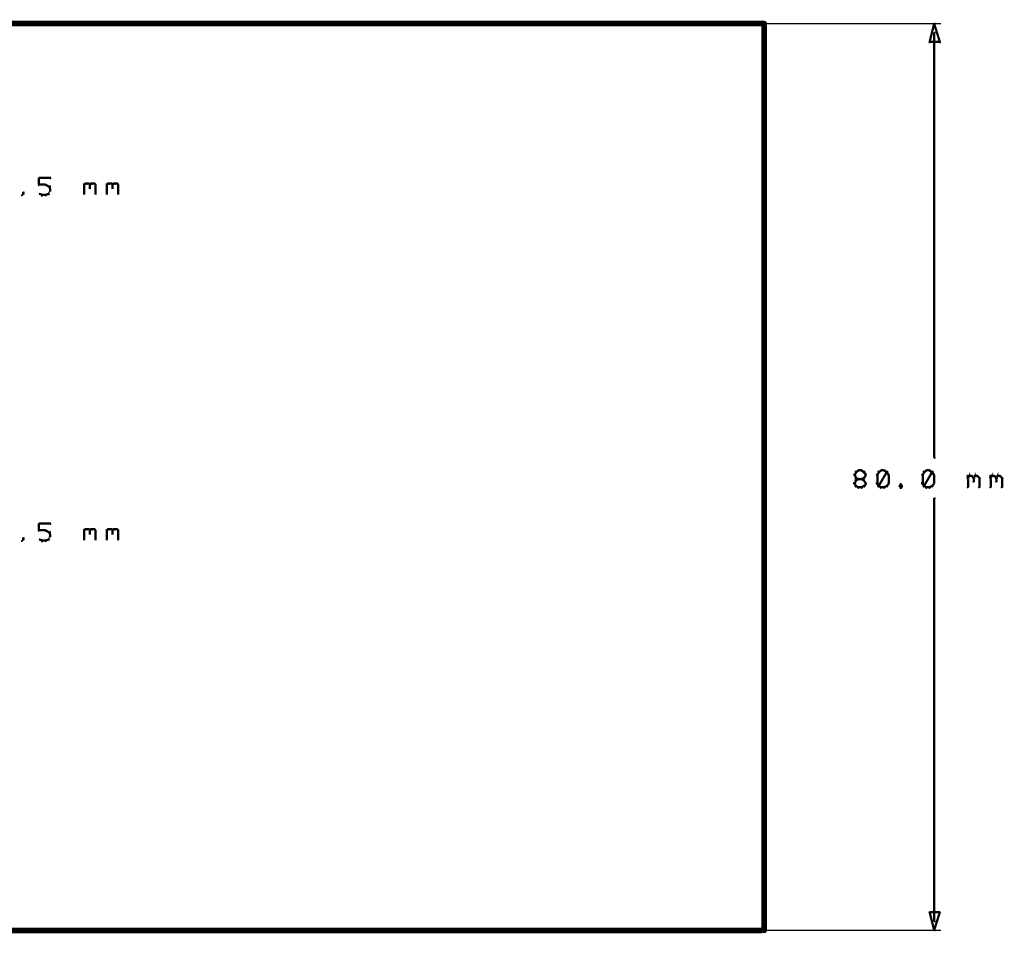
# Model space of a CAD drawing. Extents: x 178 to 725, y 26 to 878.
# Tile 44 of 93: x 597 to 684, y 232 to 312. Entities that reach past the tile are written whole.
import ezdxf

# ---------------------------------------------------------------- set-up
doc = ezdxf.new("R2010")
doc.units = 0
doc.layers.add('DIMENSIONS', color=2, linetype='CONTINUOUS')
doc.layers.add('DRAWING', color=4, linetype='CONTINUOUS')

msp = doc.modelspace()

# ---------------------------------------------------------------- linework, layer by layer
at = {"layer": 'DIMENSIONS', "color": 94}
for points in [[(651, 312, 0.1, 0.1, 1), (651, 312, 0, 0, 0), (651, 312, 0, 0, 0), (651, 312, 0.1, 0.1, 0), (678.1, 312, 0.1, 0.1, 0), (678.1, 312, 0, 0, 0), (678.1, 312, 0.1, 0.1, 0), (678.1, 312, 0.1, 0.1, 1), (678.1, 312, 0, 0, 0)], [(677.6, 311.2, 0.1, 0.1, 1), (677.5, 311.2, 0, 0, 0), (677.5, 311.2, 0, 0, 0), (677.5, 311.2, 0.2, 0.2, 0), (677.5, 273.7, 0.2, 0.2, 0), (677.5, 273.7, 0, 0, 0), (677.5, 273.7, 0.1, 0.1, 0), (677.5, 273.7, 0.1, 0.1, 1), (677.6, 273.7, 0, 0, 0)], [(670.6, 272.4, 0.1, 0.1, 1), (670.5, 272.5, 0, 0, 0), (670.6, 272.4, 0, 0, 0), (670.6, 272.4, 0.2, 0.2, 0), (670.5, 272.2, 0.2, 0.2, 0), (670.5, 272.2, 0, 0, 0), (670.5, 272.2, 0.1, 0.1, 0), (670.4, 272.2, 0.1, 0.1, 1), (670.5, 272.2, 0, 0, 0)], [(670.5, 272.2, 0.1, 0.1, 1), (670.4, 272.2, 0, 0, 0), (670.5, 272.2, 0, 0, 0), (670.5, 272.2, 0.2, 0.2, 0), (670.6, 271.9, 0.2, 0.2, 0), (670.6, 271.9, 0, 0, 0), (670.6, 271.9, 0.1, 0.1, 0), (670.5, 271.9, 0.1, 0.1, 1), (670.6, 272, 0, 0, 0)], [(670.8, 272.5, 0.1, 0.1, 1), (670.8, 272.6, 0, 0, 0), (670.8, 272.6, 0, 0, 0), (670.8, 272.6, 0.2, 0.2, 0), (670.6, 272.4, 0.2, 0.2, 0), (670.6, 272.4, 0, 0, 0), (670.6, 272.4, 0.1, 0.1, 0), (670.6, 272.5, 0.1, 0.1, 1), (670.6, 272.4, 0, 0, 0)], [(670.6, 272, 0.1, 0.1, 1), (670.6, 271.9, 0, 0, 0), (670.6, 271.9, 0, 0, 0), (670.6, 271.9, 0.2, 0.2, 0), (670.8, 271.8, 0.2, 0.2, 0), (670.8, 271.8, 0, 0, 0), (670.8, 271.8, 0.1, 0.1, 0), (670.8, 271.8, 0.1, 0.1, 1), (670.8, 271.9, 0, 0, 0)], [(670.8, 271.8, 0.1, 0.1, 1), (670.8, 271.9, 0, 0, 0), (670.8, 271.8, 0, 0, 0), (670.8, 271.8, 0.2, 0.2, 0), (670.6, 271.7, 0.2, 0.2, 0), (670.6, 271.7, 0, 0, 0), (670.6, 271.7, 0.1, 0.1, 0), (670.6, 271.7, 0.1, 0.1, 1), (670.6, 271.6, 0, 0, 0)], [(671.1, 272.5, 0.1, 0.1, 1), (671.1, 272.6, 0, 0, 0), (671.1, 272.6, 0, 0, 0), (671.1, 272.6, 0.2, 0.2, 0), (670.8, 272.6, 0.2, 0.2, 0), (670.8, 272.6, 0, 0, 0), (670.8, 272.6, 0.1, 0.1, 0), (670.8, 272.6, 0.1, 0.1, 1), (670.8, 272.5, 0, 0, 0)], [(670.8, 271.9, 0.1, 0.1, 1), (670.8, 271.8, 0, 0, 0), (670.8, 271.8, 0, 0, 0), (670.8, 271.8, 0.2, 0.2, 0), (671.1, 271.8, 0.2, 0.2, 0), (671.1, 271.8, 0, 0, 0), (671.1, 271.8, 0.1, 0.1, 0), (671.1, 271.8, 0.1, 0.1, 1), (671.1, 271.9, 0, 0, 0)], [(671.3, 272.4, 0.1, 0.1, 1), (671.3, 272.5, 0, 0, 0), (671.3, 272.4, 0, 0, 0), (671.3, 272.4, 0.2, 0.2, 0), (671.1, 272.6, 0.2, 0.2, 0), (671.1, 272.6, 0, 0, 0), (671.1, 272.6, 0.1, 0.1, 0), (671.1, 272.6, 0.1, 0.1, 1), (671.1, 272.5, 0, 0, 0)], [(671.1, 271.9, 0.1, 0.1, 1), (671.1, 271.8, 0, 0, 0), (671.1, 271.8, 0, 0, 0), (671.1, 271.8, 0.2, 0.2, 0), (671.3, 271.9, 0.2, 0.2, 0), (671.3, 271.9, 0, 0, 0), (671.3, 271.9, 0.1, 0.1, 0), (671.3, 271.9, 0.1, 0.1, 1), (671.3, 272, 0, 0, 0)], [(671.3, 271.6, 0.1, 0.1, 1), (671.3, 271.7, 0, 0, 0), (671.3, 271.7, 0, 0, 0), (671.3, 271.7, 0.2, 0.2, 0), (671.1, 271.8, 0.2, 0.2, 0), (671.1, 271.8, 0, 0, 0), (671.1, 271.8, 0.1, 0.1, 0), (671.1, 271.9, 0.1, 0.1, 1), (671.1, 271.8, 0, 0, 0)], [(671.4, 272.2, 0.1, 0.1, 1), (671.5, 272.2, 0, 0, 0), (671.5, 272.2, 0, 0, 0), (671.5, 272.2, 0.2, 0.2, 0), (671.3, 272.4, 0.2, 0.2, 0), (671.3, 272.4, 0, 0, 0), (671.3, 272.4, 0.1, 0.1, 0), (671.4, 272.5, 0.1, 0.1, 1), (671.3, 272.4, 0, 0, 0)], [(671.3, 272, 0.1, 0.1, 1), (671.4, 271.9, 0, 0, 0), (671.3, 271.9, 0, 0, 0), (671.3, 271.9, 0.2, 0.2, 0), (671.5, 272.2, 0.2, 0.2, 0), (671.5, 272.2, 0, 0, 0), (671.5, 272.2, 0.1, 0.1, 0), (671.5, 272.2, 0.1, 0.1, 1), (671.4, 272.2, 0, 0, 0)], [(672.6, 272.4, 0.1, 0.1, 1), (672.5, 272.5, 0, 0, 0), (672.6, 272.4, 0, 0, 0), (672.6, 272.4, 0.2, 0.2, 0), (672.5, 272.2, 0.2, 0.2, 0), (672.5, 272.2, 0, 0, 0), (672.5, 272.2, 0.1, 0.1, 0), (672.4, 272.2, 0.1, 0.1, 1), (672.5, 272.2, 0, 0, 0)], [(672.5, 272.2, 0.1, 0.1, 1), (672.4, 272.2, 0, 0, 0), (672.5, 272.2, 0, 0, 0), (672.5, 272.2, 0.2, 0.2, 0), (672.5, 271.4, 0.2, 0.2, 0), (672.5, 271.4, 0, 0, 0), (672.5, 271.4, 0.1, 0.1, 0), (672.4, 271.4, 0.1, 0.1, 1), (672.5, 271.4, 0, 0, 0)], [(672.5, 271.2, 0.1, 0.1, 1), (672.6, 271.2, 0, 0, 0), (672.6, 271.2, 0, 0, 0), (672.6, 271.2, 0.2, 0.2, 0), (673.3, 272.4, 0.2, 0.2, 0), (673.3, 272.4, 0, 0, 0), (673.3, 272.4, 0.1, 0.1, 0), (673.4, 272.4, 0.1, 0.1, 1), (673.3, 272.5, 0, 0, 0)], [(672.8, 272.5, 0.1, 0.1, 1), (672.8, 272.6, 0, 0, 0), (672.8, 272.6, 0, 0, 0), (672.8, 272.6, 0.2, 0.2, 0), (672.6, 272.4, 0.2, 0.2, 0), (672.6, 272.4, 0, 0, 0), (672.6, 272.4, 0.1, 0.1, 0), (672.6, 272.5, 0.1, 0.1, 1), (672.6, 272.4, 0, 0, 0)], [(673.1, 272.5, 0.1, 0.1, 1), (673.1, 272.6, 0, 0, 0), (673.1, 272.6, 0, 0, 0), (673.1, 272.6, 0.2, 0.2, 0), (672.8, 272.6, 0.2, 0.2, 0), (672.8, 272.6, 0, 0, 0), (672.8, 272.6, 0.1, 0.1, 0), (672.8, 272.6, 0.1, 0.1, 1), (672.8, 272.5, 0, 0, 0)], [(673.3, 272.4, 0.1, 0.1, 1), (673.3, 272.5, 0, 0, 0), (673.3, 272.4, 0, 0, 0), (673.3, 272.4, 0.2, 0.2, 0), (673.1, 272.6, 0.2, 0.2, 0), (673.1, 272.6, 0, 0, 0), (673.1, 272.6, 0.1, 0.1, 0), (673.1, 272.6, 0.1, 0.1, 1), (673.1, 272.5, 0, 0, 0)], [(673.4, 272.2, 0.1, 0.1, 1), (673.5, 272.2, 0, 0, 0), (673.5, 272.2, 0, 0, 0), (673.5, 272.2, 0.2, 0.2, 0), (673.3, 272.4, 0.2, 0.2, 0), (673.3, 272.4, 0, 0, 0), (673.3, 272.4, 0.1, 0.1, 0), (673.4, 272.5, 0.1, 0.1, 1), (673.3, 272.4, 0, 0, 0)], [(673.4, 271.4, 0.1, 0.1, 1), (673.5, 271.4, 0, 0, 0), (673.5, 271.4, 0, 0, 0), (673.5, 271.4, 0.2, 0.2, 0), (673.5, 272.2, 0.2, 0.2, 0), (673.5, 272.2, 0, 0, 0), (673.5, 272.2, 0.1, 0.1, 0), (673.5, 272.2, 0.1, 0.1, 1), (673.4, 272.2, 0, 0, 0)], [(676.6, 272.4, 0.1, 0.1, 1), (676.5, 272.5, 0, 0, 0), (676.6, 272.4, 0, 0, 0), (676.6, 272.4, 0.2, 0.2, 0), (676.5, 272.2, 0.2, 0.2, 0), (676.5, 272.2, 0, 0, 0), (676.5, 272.2, 0.1, 0.1, 0), (676.4, 272.2, 0.1, 0.1, 1), (676.5, 272.2, 0, 0, 0)], [(676.5, 272.2, 0.1, 0.1, 1), (676.4, 272.2, 0, 0, 0), (676.5, 272.2, 0, 0, 0), (676.5, 272.2, 0.2, 0.2, 0), (676.5, 271.4, 0.2, 0.2, 0), (676.5, 271.4, 0, 0, 0), (676.5, 271.4, 0.1, 0.1, 0), (676.4, 271.4, 0.1, 0.1, 1), (676.5, 271.4, 0, 0, 0)], [(676.5, 271.2, 0.1, 0.1, 1), (676.6, 271.2, 0, 0, 0), (676.6, 271.2, 0, 0, 0), (676.6, 271.2, 0.2, 0.2, 0), (677.3, 272.4, 0.2, 0.2, 0), (677.3, 272.4, 0, 0, 0), (677.3, 272.4, 0.1, 0.1, 0), (677.4, 272.4, 0.1, 0.1, 1), (677.3, 272.5, 0, 0, 0)], [(676.8, 272.5, 0.1, 0.1, 1), (676.8, 272.6, 0, 0, 0), (676.8, 272.6, 0, 0, 0), (676.8, 272.6, 0.2, 0.2, 0), (676.6, 272.4, 0.2, 0.2, 0), (676.6, 272.4, 0, 0, 0), (676.6, 272.4, 0.1, 0.1, 0), (676.6, 272.5, 0.1, 0.1, 1), (676.6, 272.4, 0, 0, 0)], [(677.1, 272.5, 0.1, 0.1, 1), (677.1, 272.6, 0, 0, 0), (677.1, 272.6, 0, 0, 0), (677.1, 272.6, 0.2, 0.2, 0), (676.8, 272.6, 0.2, 0.2, 0), (676.8, 272.6, 0, 0, 0), (676.8, 272.6, 0.1, 0.1, 0), (676.8, 272.6, 0.1, 0.1, 1), (676.8, 272.5, 0, 0, 0)], [(677.3, 272.4, 0.1, 0.1, 1), (677.3, 272.5, 0, 0, 0), (677.3, 272.4, 0, 0, 0), (677.3, 272.4, 0.2, 0.2, 0), (677.1, 272.6, 0.2, 0.2, 0), (677.1, 272.6, 0, 0, 0), (677.1, 272.6, 0.1, 0.1, 0), (677.1, 272.6, 0.1, 0.1, 1), (677.1, 272.5, 0, 0, 0)], [(677.4, 272.2, 0.1, 0.1, 1), (677.5, 272.2, 0, 0, 0), (677.5, 272.2, 0, 0, 0), (677.5, 272.2, 0.2, 0.2, 0), (677.3, 272.4, 0.2, 0.2, 0), (677.3, 272.4, 0, 0, 0), (677.3, 272.4, 0.1, 0.1, 0), (677.4, 272.5, 0.1, 0.1, 1), (677.3, 272.4, 0, 0, 0)], [(677.4, 271.4, 0.1, 0.1, 1), (677.5, 271.4, 0, 0, 0), (677.5, 271.4, 0, 0, 0), (677.5, 271.4, 0.2, 0.2, 0), (677.5, 272.2, 0.2, 0.2, 0), (677.5, 272.2, 0, 0, 0), (677.5, 272.2, 0.1, 0.1, 0), (677.5, 272.2, 0.1, 0.1, 1), (677.4, 272.2, 0, 0, 0)], [(680.4, 272, 0.1, 0.1, 1), (680.5, 271.9, 0, 0, 0), (680.5, 271.9, 0, 0, 0), (680.5, 271.9, 0.2, 0.2, 0), (680.6, 272.1, 0.2, 0.2, 0), (680.6, 272.1, 0, 0, 0), (680.6, 272.1, 0.1, 0.1, 0), (680.6, 272, 0.1, 0.1, 1), (680.5, 272.1, 0, 0, 0)], [(680.4, 271.1, 0.1, 0.1, 1), (680.5, 271.1, 0, 0, 0), (680.5, 271.1, 0, 0, 0), (680.5, 271.1, 0.2, 0.2, 0), (680.5, 272.1, 0.2, 0.2, 0), (680.5, 272.1, 0, 0, 0), (680.5, 272.1, 0.1, 0.1, 0), (680.5, 272.1, 0.1, 0.1, 1), (680.4, 272.1, 0, 0, 0)], [(680.6, 272.1, 0.1, 0.1, 1), (680.6, 272, 0, 0, 0), (680.6, 272.1, 0, 0, 0), (680.6, 272.1, 0.2, 0.2, 0), (680.8, 272.1, 0.2, 0.2, 0), (680.8, 272.1, 0, 0, 0), (680.8, 272.1, 0.1, 0.1, 0), (680.8, 272, 0.1, 0.1, 1), (680.8, 272.1, 0, 0, 0)], [(680.9, 272.1, 0.1, 0.1, 1), (680.8, 272, 0, 0, 0), (680.8, 272.1, 0, 0, 0), (680.8, 272.1, 0.2, 0.2, 0), (681, 271.9, 0.2, 0.2, 0), (681, 271.9, 0, 0, 0), (681, 271.9, 0.1, 0.1, 0), (680.9, 271.9, 0.1, 0.1, 1), (681, 272, 0, 0, 0)], [(680.9, 272, 0.1, 0.1, 1), (681, 271.9, 0, 0, 0), (681, 271.9, 0, 0, 0), (681, 271.9, 0.2, 0.2, 0), (681.1, 272.1, 0.2, 0.2, 0), (681.1, 272.1, 0, 0, 0), (681.1, 272.1, 0.1, 0.1, 0), (681.1, 272, 0.1, 0.1, 1), (681, 272.1, 0, 0, 0)], [(681, 271.9, 0.1, 0.1, 1), (680.9, 271.9, 0, 0, 0), (681, 271.9, 0, 0, 0), (681, 271.9, 0.2, 0.2, 0), (681, 271.6, 0.2, 0.2, 0), (681, 271.6, 0, 0, 0), (681, 271.6, 0.1, 0.1, 0), (680.9, 271.6, 0.1, 0.1, 1), (681, 271.6, 0, 0, 0)], [(681.1, 272.1, 0.1, 0.1, 1), (681.1, 272, 0, 0, 0), (681.1, 272.1, 0, 0, 0), (681.1, 272.1, 0.2, 0.2, 0), (681.3, 272.1, 0.2, 0.2, 0), (681.3, 272.1, 0, 0, 0), (681.3, 272.1, 0.1, 0.1, 0), (681.3, 272, 0.1, 0.1, 1), (681.3, 272.1, 0, 0, 0)], [(681.4, 272.1, 0.1, 0.1, 1), (681.3, 272, 0, 0, 0), (681.3, 272.1, 0, 0, 0), (681.3, 272.1, 0.2, 0.2, 0), (681.5, 271.9, 0.2, 0.2, 0), (681.5, 271.9, 0, 0, 0), (681.5, 271.9, 0.1, 0.1, 0), (681.4, 271.9, 0.1, 0.1, 1), (681.5, 272, 0, 0, 0)], [(681.5, 271.9, 0.1, 0.1, 1), (681.4, 271.9, 0, 0, 0), (681.5, 271.9, 0, 0, 0), (681.5, 271.9, 0.2, 0.2, 0), (681.5, 271.1, 0.2, 0.2, 0), (681.5, 271.1, 0, 0, 0), (681.5, 271.1, 0.1, 0.1, 0), (681.4, 271.1, 0.1, 0.1, 1), (681.5, 271.1, 0, 0, 0)], [(682.4, 272, 0.1, 0.1, 1), (682.5, 271.9, 0, 0, 0), (682.5, 271.9, 0, 0, 0), (682.5, 271.9, 0.2, 0.2, 0), (682.6, 272.1, 0.2, 0.2, 0), (682.6, 272.1, 0, 0, 0), (682.6, 272.1, 0.1, 0.1, 0), (682.6, 272, 0.1, 0.1, 1), (682.5, 272.1, 0, 0, 0)], [(682.4, 271.1, 0.1, 0.1, 1), (682.5, 271.1, 0, 0, 0), (682.5, 271.1, 0, 0, 0), (682.5, 271.1, 0.2, 0.2, 0), (682.5, 272.1, 0.2, 0.2, 0), (682.5, 272.1, 0, 0, 0), (682.5, 272.1, 0.1, 0.1, 0), (682.5, 272.1, 0.1, 0.1, 1), (682.4, 272.1, 0, 0, 0)], [(682.6, 272.1, 0.1, 0.1, 1), (682.6, 272, 0, 0, 0), (682.6, 272.1, 0, 0, 0), (682.6, 272.1, 0.2, 0.2, 0), (682.8, 272.1, 0.2, 0.2, 0), (682.8, 272.1, 0, 0, 0), (682.8, 272.1, 0.1, 0.1, 0), (682.8, 272, 0.1, 0.1, 1), (682.8, 272.1, 0, 0, 0)], [(682.9, 272.1, 0.1, 0.1, 1), (682.8, 272, 0, 0, 0), (682.8, 272.1, 0, 0, 0), (682.8, 272.1, 0.2, 0.2, 0), (683, 271.9, 0.2, 0.2, 0), (683, 271.9, 0, 0, 0), (683, 271.9, 0.1, 0.1, 0), (682.9, 271.9, 0.1, 0.1, 1), (683, 272, 0, 0, 0)], [(682.9, 272, 0.1, 0.1, 1), (683, 271.9, 0, 0, 0), (683, 271.9, 0, 0, 0), (683, 271.9, 0.2, 0.2, 0), (683.1, 272.1, 0.2, 0.2, 0), (683.1, 272.1, 0, 0, 0), (683.1, 272.1, 0.1, 0.1, 0), (683.1, 272, 0.1, 0.1, 1), (683, 272.1, 0, 0, 0)], [(683, 271.9, 0.1, 0.1, 1), (682.9, 271.9, 0, 0, 0), (683, 271.9, 0, 0, 0), (683, 271.9, 0.2, 0.2, 0), (683, 271.6, 0.2, 0.2, 0), (683, 271.6, 0, 0, 0), (683, 271.6, 0.1, 0.1, 0), (682.9, 271.6, 0.1, 0.1, 1), (683, 271.6, 0, 0, 0)], [(683.1, 272.1, 0.1, 0.1, 1), (683.1, 272, 0, 0, 0), (683.1, 272.1, 0, 0, 0), (683.1, 272.1, 0.2, 0.2, 0), (683.3, 272.1, 0.2, 0.2, 0), (683.3, 272.1, 0, 0, 0), (683.3, 272.1, 0.1, 0.1, 0), (683.3, 272, 0.1, 0.1, 1), (683.3, 272.1, 0, 0, 0)], [(683.4, 272.1, 0.1, 0.1, 1), (683.3, 272, 0, 0, 0), (683.3, 272.1, 0, 0, 0), (683.3, 272.1, 0.2, 0.2, 0), (683.5, 271.9, 0.2, 0.2, 0), (683.5, 271.9, 0, 0, 0), (683.5, 271.9, 0.1, 0.1, 0), (683.4, 271.9, 0.1, 0.1, 1), (683.5, 272, 0, 0, 0)], [(683.5, 271.9, 0.1, 0.1, 1), (683.4, 271.9, 0, 0, 0), (683.5, 271.9, 0, 0, 0), (683.5, 271.9, 0.2, 0.2, 0), (683.5, 271.1, 0.2, 0.2, 0), (683.5, 271.1, 0, 0, 0), (683.5, 271.1, 0.1, 0.1, 0), (683.4, 271.1, 0.1, 0.1, 1), (683.5, 271.1, 0, 0, 0)], [(670.6, 271.7, 0.1, 0.1, 1), (670.5, 271.7, 0, 0, 0), (670.6, 271.7, 0, 0, 0), (670.6, 271.7, 0.2, 0.2, 0), (670.5, 271.4, 0.2, 0.2, 0), (670.5, 271.4, 0, 0, 0), (670.5, 271.4, 0.1, 0.1, 0), (670.4, 271.5, 0.1, 0.1, 1), (670.5, 271.4, 0, 0, 0)], [(670.5, 271.5, 0.1, 0.1, 1), (670.4, 271.4, 0, 0, 0), (670.5, 271.4, 0, 0, 0), (670.5, 271.4, 0.2, 0.2, 0), (670.6, 271.2, 0.2, 0.2, 0), (670.6, 271.2, 0, 0, 0), (670.6, 271.2, 0.1, 0.1, 0), (670.5, 271.2, 0.1, 0.1, 1), (670.6, 271.2, 0, 0, 0)], [(670.6, 271.2, 0.1, 0.1, 1), (670.6, 271.1, 0, 0, 0), (670.6, 271.2, 0, 0, 0), (670.6, 271.2, 0.2, 0.2, 0), (670.8, 271.1, 0.2, 0.2, 0), (670.8, 271.1, 0, 0, 0), (670.8, 271.1, 0.1, 0.1, 0), (670.8, 271, 0.1, 0.1, 1), (670.8, 271.1, 0, 0, 0)], [(670.8, 271.1, 0.1, 0.1, 1), (670.8, 271, 0, 0, 0), (670.8, 271.1, 0, 0, 0), (670.8, 271.1, 0.2, 0.2, 0), (671.1, 271.1, 0.2, 0.2, 0), (671.1, 271.1, 0, 0, 0), (671.1, 271.1, 0.1, 0.1, 0), (671.1, 271, 0.1, 0.1, 1), (671.1, 271.1, 0, 0, 0)], [(671.1, 271.1, 0.1, 0.1, 1), (671.1, 271, 0, 0, 0), (671.1, 271.1, 0, 0, 0), (671.1, 271.1, 0.2, 0.2, 0), (671.3, 271.2, 0.2, 0.2, 0), (671.3, 271.2, 0, 0, 0), (671.3, 271.2, 0.1, 0.1, 0), (671.3, 271.1, 0.1, 0.1, 1), (671.3, 271.2, 0, 0, 0)], [(671.4, 271.4, 0.1, 0.1, 1), (671.5, 271.5, 0, 0, 0), (671.5, 271.4, 0, 0, 0), (671.5, 271.4, 0.2, 0.2, 0), (671.3, 271.7, 0.2, 0.2, 0), (671.3, 271.7, 0, 0, 0), (671.3, 271.7, 0.1, 0.1, 0), (671.4, 271.7, 0.1, 0.1, 1), (671.3, 271.7, 0, 0, 0)], [(671.3, 271.2, 0.1, 0.1, 1), (671.4, 271.2, 0, 0, 0), (671.3, 271.2, 0, 0, 0), (671.3, 271.2, 0.2, 0.2, 0), (671.5, 271.4, 0.2, 0.2, 0), (671.5, 271.4, 0, 0, 0), (671.5, 271.4, 0.1, 0.1, 0), (671.5, 271.4, 0.1, 0.1, 1), (671.4, 271.5, 0, 0, 0)], [(672.5, 271.5, 0.1, 0.1, 1), (672.4, 271.4, 0, 0, 0), (672.5, 271.4, 0, 0, 0), (672.5, 271.4, 0.2, 0.2, 0), (672.6, 271.2, 0.2, 0.2, 0), (672.6, 271.2, 0, 0, 0), (672.6, 271.2, 0.1, 0.1, 0), (672.5, 271.2, 0.1, 0.1, 1), (672.6, 271.2, 0, 0, 0)], [(672.6, 271.2, 0.1, 0.1, 1), (672.6, 271.1, 0, 0, 0), (672.6, 271.2, 0, 0, 0), (672.6, 271.2, 0.2, 0.2, 0), (672.8, 271.1, 0.2, 0.2, 0), (672.8, 271.1, 0, 0, 0), (672.8, 271.1, 0.1, 0.1, 0), (672.8, 271, 0.1, 0.1, 1), (672.8, 271.1, 0, 0, 0)], [(672.8, 271.1, 0.1, 0.1, 1), (672.8, 271, 0, 0, 0), (672.8, 271.1, 0, 0, 0), (672.8, 271.1, 0.2, 0.2, 0), (673.1, 271.1, 0.2, 0.2, 0), (673.1, 271.1, 0, 0, 0), (673.1, 271.1, 0.1, 0.1, 0), (673.1, 271, 0.1, 0.1, 1), (673.1, 271.1, 0, 0, 0)], [(673.1, 271.1, 0.1, 0.1, 1), (673.1, 271, 0, 0, 0), (673.1, 271.1, 0, 0, 0), (673.1, 271.1, 0.2, 0.2, 0), (673.3, 271.2, 0.2, 0.2, 0), (673.3, 271.2, 0, 0, 0), (673.3, 271.2, 0.1, 0.1, 0), (673.3, 271.1, 0.1, 0.1, 1), (673.3, 271.2, 0, 0, 0)], [(673.3, 271.2, 0.1, 0.1, 1), (673.4, 271.2, 0, 0, 0), (673.3, 271.2, 0, 0, 0), (673.3, 271.2, 0.2, 0.2, 0), (673.5, 271.4, 0.2, 0.2, 0), (673.5, 271.4, 0, 0, 0), (673.5, 271.4, 0.1, 0.1, 0), (673.5, 271.4, 0.1, 0.1, 1), (673.4, 271.5, 0, 0, 0)], [(674.6, 271.3, 0.1, 0.1, 1), (674.5, 271.4, 0, 0, 0), (674.6, 271.3, 0, 0, 0), (674.6, 271.3, 0.2, 0.2, 0), (674.5, 271.2, 0.2, 0.2, 0), (674.5, 271.2, 0, 0, 0), (674.5, 271.2, 0.1, 0.1, 0), (674.4, 271.2, 0.1, 0.1, 1), (674.5, 271.2, 0, 0, 0)], [(674.5, 271.2, 0.1, 0.1, 1), (674.4, 271.2, 0, 0, 0), (674.5, 271.2, 0, 0, 0), (674.5, 271.2, 0.2, 0.2, 0), (674.6, 271.1, 0.2, 0.2, 0), (674.6, 271.1, 0, 0, 0), (674.6, 271.1, 0.1, 0.1, 0), (674.5, 271, 0.1, 0.1, 1), (674.6, 271.1, 0, 0, 0)], [(674.7, 271.2, 0.1, 0.1, 1), (674.7, 271.2, 0, 0, 0), (674.7, 271.2, 0, 0, 0), (674.7, 271.2, 0.2, 0.2, 0), (674.6, 271.3, 0.2, 0.2, 0), (674.6, 271.3, 0, 0, 0), (674.6, 271.3, 0.1, 0.1, 0), (674.6, 271.4, 0.1, 0.1, 1), (674.5, 271.3, 0, 0, 0)], [(674.5, 271.1, 0.1, 0.1, 1), (674.6, 271, 0, 0, 0), (674.6, 271.1, 0, 0, 0), (674.6, 271.1, 0.2, 0.2, 0), (674.7, 271.2, 0.2, 0.2, 0), (674.7, 271.2, 0, 0, 0), (674.7, 271.2, 0.1, 0.1, 0), (674.7, 271.2, 0.1, 0.1, 1), (674.7, 271.2, 0, 0, 0)], [(676.5, 271.5, 0.1, 0.1, 1), (676.4, 271.4, 0, 0, 0), (676.5, 271.4, 0, 0, 0), (676.5, 271.4, 0.2, 0.2, 0), (676.6, 271.2, 0.2, 0.2, 0), (676.6, 271.2, 0, 0, 0), (676.6, 271.2, 0.1, 0.1, 0), (676.5, 271.2, 0.1, 0.1, 1), (676.6, 271.2, 0, 0, 0)], [(676.6, 271.2, 0.1, 0.1, 1), (676.6, 271.1, 0, 0, 0), (676.6, 271.2, 0, 0, 0), (676.6, 271.2, 0.2, 0.2, 0), (676.8, 271.1, 0.2, 0.2, 0), (676.8, 271.1, 0, 0, 0), (676.8, 271.1, 0.1, 0.1, 0), (676.8, 271, 0.1, 0.1, 1), (676.8, 271.1, 0, 0, 0)], [(676.8, 271.1, 0.1, 0.1, 1), (676.8, 271, 0, 0, 0), (676.8, 271.1, 0, 0, 0), (676.8, 271.1, 0.2, 0.2, 0), (677.1, 271.1, 0.2, 0.2, 0), (677.1, 271.1, 0, 0, 0), (677.1, 271.1, 0.1, 0.1, 0), (677.1, 271, 0.1, 0.1, 1), (677.1, 271.1, 0, 0, 0)], [(677.1, 271.1, 0.1, 0.1, 1), (677.1, 271, 0, 0, 0), (677.1, 271.1, 0, 0, 0), (677.1, 271.1, 0.2, 0.2, 0), (677.3, 271.2, 0.2, 0.2, 0), (677.3, 271.2, 0, 0, 0), (677.3, 271.2, 0.1, 0.1, 0), (677.3, 271.1, 0.1, 0.1, 1), (677.3, 271.2, 0, 0, 0)], [(677.3, 271.2, 0.1, 0.1, 1), (677.4, 271.2, 0, 0, 0), (677.3, 271.2, 0, 0, 0), (677.3, 271.2, 0.2, 0.2, 0), (677.5, 271.4, 0.2, 0.2, 0), (677.5, 271.4, 0, 0, 0), (677.5, 271.4, 0.1, 0.1, 0), (677.5, 271.4, 0.1, 0.1, 1), (677.4, 271.5, 0, 0, 0)], [(677.5, 232.8, 0.1, 0.1, 1), (677.6, 232.8, 0, 0, 0), (677.5, 232.8, 0, 0, 0), (677.5, 232.8, 0.2, 0.2, 0), (677.5, 270.1, 0.2, 0.2, 0), (677.5, 270.1, 0, 0, 0), (677.5, 270.1, 0.1, 0.1, 0), (677.6, 270.1, 0.1, 0.1, 1), (677.5, 270.1, 0, 0, 0)], [(645, 232, 0.1, 0.1, 1), (645, 232, 0, 0, 0), (645, 232, 0, 0, 0), (645, 232, 0.1, 0.1, 0), (678.1, 232, 0.1, 0.1, 0), (678.1, 232, 0, 0, 0), (678.1, 232, 0.1, 0.1, 0), (678.1, 232, 0.1, 0.1, 1), (678.1, 232, 0, 0, 0)]]:
    msp.add_lwpolyline(points, format="xyseb", dxfattribs=at)
for points in [[(677.6, 312, 0.1, 0.1, 1), (677.5, 312, 0, 0, 0), (677.5, 312, 0, 0, 0), (677.5, 312, 0.2, 0.2, 0), (678, 310.4, 0, 0, 0), (678, 310.4, 0.1, 0.1, 0), (677.9, 310.4, 0.1, 0.1, 1), (678, 310.4, 0, 0, 0), (678, 310.3, 0.1, 0.1, 1), (678, 310.4, 0, 0, 0), (678, 310.4, 0, 0, 0), (678, 310.4, 0.2, 0.2, 0), (677.1, 310.4, 0, 0, 0), (677.1, 310.4, 0.1, 0.1, 0), (677.1, 310.4, 0.1, 0.1, 1), (677.1, 310.3, 0, 0, 0), (677.1, 310.4, 0.1, 0.1, 1), (677.2, 310.4, 0, 0, 0), (677.1, 310.4, 0, 0, 0), (677.1, 310.4, 0.2, 0.2, 0), (677.5, 312, 0.2, 0.2, 0), (677.5, 312, 0, 0, 0), (677.5, 312, 0.1, 0.1, 0), (677.6, 312, 0.1, 0.1, 1), (677.5, 312, 0, 0, 0)], [(677.5, 232, 0.1, 0.1, 1), (677.6, 232, 0, 0, 0), (677.5, 232, 0, 0, 0), (677.5, 232, 0.2, 0.2, 0), (677.1, 233.6, 0, 0, 0), (677.1, 233.6, 0.1, 0.1, 0), (677.2, 233.6, 0.1, 0.1, 1), (677.1, 233.6, 0, 0, 0), (677.1, 233.6, 0.1, 0.1, 1), (677.1, 233.5, 0, 0, 0), (677.1, 233.6, 0, 0, 0), (677.1, 233.6, 0.2, 0.2, 0), (678, 233.6, 0, 0, 0), (678, 233.6, 0.1, 0.1, 0), (678, 233.5, 0.1, 0.1, 1), (678, 233.6, 0, 0, 0), (678, 233.6, 0.1, 0.1, 1), (677.9, 233.6, 0, 0, 0), (678, 233.6, 0, 0, 0), (678, 233.6, 0.2, 0.2, 0), (677.5, 232, 0.2, 0.2, 0), (677.5, 232, 0, 0, 0), (677.5, 232, 0.1, 0.1, 0), (677.5, 232, 0.1, 0.1, 1), (677.6, 232, 0, 0, 0)]]:
    msp.add_lwpolyline(points, format="xyseb", close=True, dxfattribs=at)
at = {"layer": 'DRAWING', "color": 2}
for points in [[(242.5, 232, 0.5, 0.5, 0), (662.5, 232, 0, 0, 0), (662.5, 232, 0.3, 0.3, 0), (662.5, 231.9, 0.3, 0.3, 1), (662.5, 232.1, 0, 0, 0), (662.4, 232, 0.3, 0.3, 1), (662.6, 232, 0, 0, 0), (662.5, 232, 0, 0, 0), (662.5, 232, 0.5, 0.5, 0), (662.5, 312, 0, 0, 0), (662.5, 312, 0.3, 0.3, 0), (662.6, 312, 0.3, 0.3, 1), (662.4, 312, 0, 0, 0), (662.5, 311.9, 0.3, 0.3, 1), (662.5, 312.1, 0, 0, 0), (662.5, 312, 0, 0, 0), (662.5, 312, 0.5, 0.5, 0), (242.5, 312, 0, 0, 0)], [(598.5, 298.4, 0.1, 0.1, 1), (598.5, 298.3, 0, 0, 0), (598.5, 298.4, 0, 0, 0), (598.5, 298.4, 0.2, 0.2, 0), (599.5, 298.4, 0.2, 0.2, 0), (599.5, 298.4, 0, 0, 0), (599.5, 298.4, 0.1, 0.1, 0), (599.5, 298.3, 0.1, 0.1, 1), (599.5, 298.4, 0, 0, 0)], [(598.5, 297.8, 0.1, 0.1, 1), (598.5, 297.8, 0, 0, 0), (598.5, 297.8, 0, 0, 0), (598.5, 297.8, 0.2, 0.2, 0), (598.5, 298.4, 0.2, 0.2, 0), (598.5, 298.4, 0, 0, 0), (598.5, 298.4, 0.1, 0.1, 0), (598.5, 298.4, 0.1, 0.1, 1), (598.5, 298.4, 0, 0, 0)], [(597.1, 297, 0.1, 0.1, 1), (597.2, 297, 0, 0, 0), (597.1, 297, 0, 0, 0), (597.1, 297, 0.2, 0.2, 0), (597.1, 297.1, 0.2, 0.2, 0), (597.1, 297.1, 0, 0, 0), (597.1, 297.1, 0.1, 0.1, 0), (597.2, 297.1, 0.1, 0.1, 1), (597.1, 297.1, 0, 0, 0)], [(599.1, 297.7, 0.1, 0.1, 1), (599.1, 297.8, 0, 0, 0), (599.1, 297.8, 0, 0, 0), (599.1, 297.8, 0.2, 0.2, 0), (598.5, 297.8, 0.2, 0.2, 0), (598.5, 297.8, 0, 0, 0), (598.5, 297.8, 0.1, 0.1, 0), (598.5, 297.8, 0.1, 0.1, 1), (598.5, 297.7, 0, 0, 0)], [(599.4, 297.6, 0.1, 0.1, 1), (599.4, 297.7, 0, 0, 0), (599.4, 297.6, 0, 0, 0), (599.4, 297.6, 0.2, 0.2, 0), (599.1, 297.8, 0.2, 0.2, 0), (599.1, 297.8, 0, 0, 0), (599.1, 297.8, 0.1, 0.1, 0), (599.1, 297.8, 0.1, 0.1, 1), (599.1, 297.7, 0, 0, 0)], [(599.3, 297, 0.1, 0.1, 1), (599.4, 297, 0, 0, 0), (599.4, 297, 0, 0, 0), (599.4, 297, 0.2, 0.2, 0), (599.5, 297.3, 0.2, 0.2, 0), (599.5, 297.3, 0, 0, 0), (599.5, 297.3, 0.1, 0.1, 0), (599.5, 297.2, 0.1, 0.1, 1), (599.5, 297.3, 0, 0, 0)], [(599.5, 297.4, 0.1, 0.1, 1), (599.5, 297.4, 0, 0, 0), (599.5, 297.4, 0, 0, 0), (599.5, 297.4, 0.2, 0.2, 0), (599.4, 297.6, 0.2, 0.2, 0), (599.4, 297.6, 0, 0, 0), (599.4, 297.6, 0.1, 0.1, 0), (599.4, 297.6, 0.1, 0.1, 1), (599.3, 297.6, 0, 0, 0)], [(599.5, 297.3, 0.1, 0.1, 1), (599.5, 297.3, 0, 0, 0), (599.5, 297.3, 0, 0, 0), (599.5, 297.3, 0.2, 0.2, 0), (599.5, 297.4, 0.2, 0.2, 0), (599.5, 297.4, 0, 0, 0), (599.5, 297.4, 0.1, 0.1, 0), (599.5, 297.4, 0.1, 0.1, 1), (599.5, 297.4, 0, 0, 0)], [(602.5, 297.8, 0.1, 0.1, 1), (602.5, 297.7, 0, 0, 0), (602.5, 297.8, 0, 0, 0), (602.5, 297.8, 0.2, 0.2, 0), (602.6, 297.9, 0.2, 0.2, 0), (602.6, 297.9, 0, 0, 0), (602.6, 297.9, 0.1, 0.1, 0), (602.7, 297.8, 0.1, 0.1, 1), (602.6, 297.9, 0, 0, 0)], [(602.5, 296.9, 0.1, 0.1, 1), (602.5, 296.9, 0, 0, 0), (602.5, 296.9, 0, 0, 0), (602.5, 296.9, 0.2, 0.2, 0), (602.5, 297.9, 0.2, 0.2, 0), (602.5, 297.9, 0, 0, 0), (602.5, 297.9, 0.1, 0.1, 0), (602.5, 297.9, 0.1, 0.1, 1), (602.5, 297.9, 0, 0, 0)], [(602.6, 297.9, 0.1, 0.1, 1), (602.6, 297.8, 0, 0, 0), (602.6, 297.9, 0, 0, 0), (602.6, 297.9, 0.2, 0.2, 0), (602.9, 297.9, 0.2, 0.2, 0), (602.9, 297.9, 0, 0, 0), (602.9, 297.9, 0.1, 0.1, 0), (602.9, 297.8, 0.1, 0.1, 1), (602.9, 297.9, 0, 0, 0)], [(602.9, 297.9, 0.1, 0.1, 1), (602.8, 297.8, 0, 0, 0), (602.9, 297.9, 0, 0, 0), (602.9, 297.9, 0.2, 0.2, 0), (603, 297.8, 0.2, 0.2, 0), (603, 297.8, 0, 0, 0), (603, 297.8, 0.1, 0.1, 0), (603, 297.7, 0.1, 0.1, 1), (603, 297.8, 0, 0, 0)], [(603, 297.8, 0.1, 0.1, 1), (603, 297.7, 0, 0, 0), (603, 297.8, 0, 0, 0), (603, 297.8, 0.2, 0.2, 0), (603.1, 297.9, 0.2, 0.2, 0), (603.1, 297.9, 0, 0, 0), (603.1, 297.9, 0.1, 0.1, 0), (603.2, 297.8, 0.1, 0.1, 1), (603.1, 297.9, 0, 0, 0)], [(603, 297.8, 0.1, 0.1, 1), (603, 297.8, 0, 0, 0), (603, 297.8, 0, 0, 0), (603, 297.8, 0.2, 0.2, 0), (603, 297.4, 0.2, 0.2, 0), (603, 297.4, 0, 0, 0), (603, 297.4, 0.1, 0.1, 0), (603, 297.4, 0.1, 0.1, 1), (603, 297.4, 0, 0, 0)], [(603.1, 297.9, 0.1, 0.1, 1), (603.1, 297.8, 0, 0, 0), (603.1, 297.9, 0, 0, 0), (603.1, 297.9, 0.2, 0.2, 0), (603.4, 297.9, 0.2, 0.2, 0), (603.4, 297.9, 0, 0, 0), (603.4, 297.9, 0.1, 0.1, 0), (603.4, 297.8, 0.1, 0.1, 1), (603.4, 297.9, 0, 0, 0)], [(603.4, 297.9, 0.1, 0.1, 1), (603.3, 297.8, 0, 0, 0), (603.4, 297.9, 0, 0, 0), (603.4, 297.9, 0.2, 0.2, 0), (603.5, 297.8, 0.2, 0.2, 0), (603.5, 297.8, 0, 0, 0), (603.5, 297.8, 0.1, 0.1, 0), (603.5, 297.7, 0.1, 0.1, 1), (603.5, 297.8, 0, 0, 0)], [(603.5, 297.8, 0.1, 0.1, 1), (603.5, 297.8, 0, 0, 0), (603.5, 297.8, 0, 0, 0), (603.5, 297.8, 0.2, 0.2, 0), (603.5, 296.9, 0.2, 0.2, 0), (603.5, 296.9, 0, 0, 0), (603.5, 296.9, 0.1, 0.1, 0), (603.5, 296.9, 0.1, 0.1, 1), (603.5, 296.9, 0, 0, 0)], [(604.5, 297.8, 0.1, 0.1, 1), (604.5, 297.7, 0, 0, 0), (604.5, 297.8, 0, 0, 0), (604.5, 297.8, 0.2, 0.2, 0), (604.6, 297.9, 0.2, 0.2, 0), (604.6, 297.9, 0, 0, 0), (604.6, 297.9, 0.1, 0.1, 0), (604.7, 297.8, 0.1, 0.1, 1), (604.6, 297.9, 0, 0, 0)], [(604.5, 296.9, 0.1, 0.1, 1), (604.5, 296.9, 0, 0, 0), (604.5, 296.9, 0, 0, 0), (604.5, 296.9, 0.2, 0.2, 0), (604.5, 297.9, 0.2, 0.2, 0), (604.5, 297.9, 0, 0, 0), (604.5, 297.9, 0.1, 0.1, 0), (604.5, 297.9, 0.1, 0.1, 1), (604.5, 297.9, 0, 0, 0)], [(604.6, 297.9, 0.1, 0.1, 1), (604.6, 297.8, 0, 0, 0), (604.6, 297.9, 0, 0, 0), (604.6, 297.9, 0.2, 0.2, 0), (604.9, 297.9, 0.2, 0.2, 0), (604.9, 297.9, 0, 0, 0), (604.9, 297.9, 0.1, 0.1, 0), (604.9, 297.8, 0.1, 0.1, 1), (604.9, 297.9, 0, 0, 0)], [(604.9, 297.9, 0.1, 0.1, 1), (604.8, 297.8, 0, 0, 0), (604.9, 297.9, 0, 0, 0), (604.9, 297.9, 0.2, 0.2, 0), (605, 297.8, 0.2, 0.2, 0), (605, 297.8, 0, 0, 0), (605, 297.8, 0.1, 0.1, 0), (605, 297.7, 0.1, 0.1, 1), (605, 297.8, 0, 0, 0)], [(605, 297.8, 0.1, 0.1, 1), (605, 297.7, 0, 0, 0), (605, 297.8, 0, 0, 0), (605, 297.8, 0.2, 0.2, 0), (605.1, 297.9, 0.2, 0.2, 0), (605.1, 297.9, 0, 0, 0), (605.1, 297.9, 0.1, 0.1, 0), (605.2, 297.8, 0.1, 0.1, 1), (605.1, 297.9, 0, 0, 0)], [(605, 297.8, 0.1, 0.1, 1), (605, 297.8, 0, 0, 0), (605, 297.8, 0, 0, 0), (605, 297.8, 0.2, 0.2, 0), (605, 297.4, 0.2, 0.2, 0), (605, 297.4, 0, 0, 0), (605, 297.4, 0.1, 0.1, 0), (605, 297.4, 0.1, 0.1, 1), (605, 297.4, 0, 0, 0)], [(605.1, 297.9, 0.1, 0.1, 1), (605.1, 297.8, 0, 0, 0), (605.1, 297.9, 0, 0, 0), (605.1, 297.9, 0.2, 0.2, 0), (605.4, 297.9, 0.2, 0.2, 0), (605.4, 297.9, 0, 0, 0), (605.4, 297.9, 0.1, 0.1, 0), (605.4, 297.8, 0.1, 0.1, 1), (605.4, 297.9, 0, 0, 0)], [(605.4, 297.9, 0.1, 0.1, 1), (605.3, 297.8, 0, 0, 0), (605.4, 297.9, 0, 0, 0), (605.4, 297.9, 0.2, 0.2, 0), (605.5, 297.8, 0.2, 0.2, 0), (605.5, 297.8, 0, 0, 0), (605.5, 297.8, 0.1, 0.1, 0), (605.5, 297.7, 0.1, 0.1, 1), (605.5, 297.8, 0, 0, 0)], [(605.5, 297.8, 0.1, 0.1, 1), (605.5, 297.8, 0, 0, 0), (605.5, 297.8, 0, 0, 0), (605.5, 297.8, 0.2, 0.2, 0), (605.5, 296.9, 0.2, 0.2, 0), (605.5, 296.9, 0, 0, 0), (605.5, 296.9, 0.1, 0.1, 0), (605.5, 296.9, 0.1, 0.1, 1), (605.5, 296.9, 0, 0, 0)], [(597, 296.9, 0.1, 0.1, 1), (597, 296.8, 0, 0, 0), (597, 296.9, 0, 0, 0), (597, 296.9, 0.2, 0.2, 0), (597.1, 297, 0.2, 0.2, 0), (597.1, 297, 0, 0, 0), (597.1, 297, 0.1, 0.1, 0), (597.2, 297, 0.1, 0.1, 1), (597.1, 297, 0, 0, 0)], [(598.5, 297, 0.1, 0.1, 1), (598.5, 297, 0, 0, 0), (598.5, 297, 0, 0, 0), (598.5, 297, 0.2, 0.2, 0), (598.8, 296.9, 0.2, 0.2, 0), (598.8, 296.9, 0, 0, 0), (598.8, 296.9, 0.1, 0.1, 0), (598.7, 296.8, 0.1, 0.1, 1), (598.8, 296.9, 0, 0, 0)], [(598.8, 296.9, 0.1, 0.1, 1), (598.8, 296.8, 0, 0, 0), (598.8, 296.9, 0, 0, 0), (598.8, 296.9, 0.2, 0.2, 0), (599.1, 296.9, 0.2, 0.2, 0), (599.1, 296.9, 0, 0, 0), (599.1, 296.9, 0.1, 0.1, 0), (599.1, 296.8, 0.1, 0.1, 1), (599.1, 296.9, 0, 0, 0)], [(599.1, 296.9, 0.1, 0.1, 1), (599.1, 296.8, 0, 0, 0), (599.1, 296.9, 0, 0, 0), (599.1, 296.9, 0.2, 0.2, 0), (599.4, 297, 0.2, 0.2, 0), (599.4, 297, 0, 0, 0), (599.4, 297, 0.1, 0.1, 0), (599.4, 297, 0.1, 0.1, 1), (599.4, 297, 0, 0, 0)], [(598.5, 267.9, 0.1, 0.1, 1), (598.5, 267.8, 0, 0, 0), (598.5, 267.9, 0, 0, 0), (598.5, 267.9, 0.2, 0.2, 0), (599.5, 267.9, 0.2, 0.2, 0), (599.5, 267.9, 0, 0, 0), (599.5, 267.9, 0.1, 0.1, 0), (599.5, 267.8, 0.1, 0.1, 1), (599.5, 267.9, 0, 0, 0)], [(598.5, 267.3, 0.1, 0.1, 1), (598.5, 267.3, 0, 0, 0), (598.5, 267.3, 0, 0, 0), (598.5, 267.3, 0.2, 0.2, 0), (598.5, 267.9, 0.2, 0.2, 0), (598.5, 267.9, 0, 0, 0), (598.5, 267.9, 0.1, 0.1, 0), (598.5, 267.9, 0.1, 0.1, 1), (598.5, 267.9, 0, 0, 0)], [(599.1, 267.2, 0.1, 0.1, 1), (599.1, 267.3, 0, 0, 0), (599.1, 267.3, 0, 0, 0), (599.1, 267.3, 0.2, 0.2, 0), (598.5, 267.3, 0.2, 0.2, 0), (598.5, 267.3, 0, 0, 0), (598.5, 267.3, 0.1, 0.1, 0), (598.5, 267.3, 0.1, 0.1, 1), (598.5, 267.2, 0, 0, 0)], [(599.4, 267.1, 0.1, 0.1, 1), (599.4, 267.2, 0, 0, 0), (599.4, 267.1, 0, 0, 0), (599.4, 267.1, 0.2, 0.2, 0), (599.1, 267.3, 0.2, 0.2, 0), (599.1, 267.3, 0, 0, 0), (599.1, 267.3, 0.1, 0.1, 0), (599.1, 267.3, 0.1, 0.1, 1), (599.1, 267.2, 0, 0, 0)], [(599.3, 266.5, 0.1, 0.1, 1), (599.4, 266.5, 0, 0, 0), (599.4, 266.5, 0, 0, 0), (599.4, 266.5, 0.2, 0.2, 0), (599.5, 266.8, 0.2, 0.2, 0), (599.5, 266.8, 0, 0, 0), (599.5, 266.8, 0.1, 0.1, 0), (599.5, 266.7, 0.1, 0.1, 1), (599.5, 266.8, 0, 0, 0)], [(599.5, 266.9, 0.1, 0.1, 1), (599.5, 266.9, 0, 0, 0), (599.5, 266.9, 0, 0, 0), (599.5, 266.9, 0.2, 0.2, 0), (599.4, 267.1, 0.2, 0.2, 0), (599.4, 267.1, 0, 0, 0), (599.4, 267.1, 0.1, 0.1, 0), (599.4, 267.1, 0.1, 0.1, 1), (599.3, 267.1, 0, 0, 0)], [(599.5, 266.8, 0.1, 0.1, 1), (599.5, 266.8, 0, 0, 0), (599.5, 266.8, 0, 0, 0), (599.5, 266.8, 0.2, 0.2, 0), (599.5, 266.9, 0.2, 0.2, 0), (599.5, 266.9, 0, 0, 0), (599.5, 266.9, 0.1, 0.1, 0), (599.5, 266.9, 0.1, 0.1, 1), (599.5, 266.9, 0, 0, 0)], [(602.5, 267.3, 0.1, 0.1, 1), (602.5, 267.2, 0, 0, 0), (602.5, 267.3, 0, 0, 0), (602.5, 267.3, 0.2, 0.2, 0), (602.6, 267.4, 0.2, 0.2, 0), (602.6, 267.4, 0, 0, 0), (602.6, 267.4, 0.1, 0.1, 0), (602.7, 267.3, 0.1, 0.1, 1), (602.6, 267.4, 0, 0, 0)], [(602.5, 266.4, 0.1, 0.1, 1), (602.5, 266.4, 0, 0, 0), (602.5, 266.4, 0, 0, 0), (602.5, 266.4, 0.2, 0.2, 0), (602.5, 267.4, 0.2, 0.2, 0), (602.5, 267.4, 0, 0, 0), (602.5, 267.4, 0.1, 0.1, 0), (602.5, 267.4, 0.1, 0.1, 1), (602.5, 267.4, 0, 0, 0)], [(602.6, 267.4, 0.1, 0.1, 1), (602.6, 267.3, 0, 0, 0), (602.6, 267.4, 0, 0, 0), (602.6, 267.4, 0.2, 0.2, 0), (602.9, 267.4, 0.2, 0.2, 0), (602.9, 267.4, 0, 0, 0), (602.9, 267.4, 0.1, 0.1, 0), (602.9, 267.3, 0.1, 0.1, 1), (602.9, 267.4, 0, 0, 0)], [(602.9, 267.4, 0.1, 0.1, 1), (602.8, 267.3, 0, 0, 0), (602.9, 267.4, 0, 0, 0), (602.9, 267.4, 0.2, 0.2, 0), (603, 267.3, 0.2, 0.2, 0), (603, 267.3, 0, 0, 0), (603, 267.3, 0.1, 0.1, 0), (603, 267.2, 0.1, 0.1, 1), (603, 267.3, 0, 0, 0)], [(603, 267.3, 0.1, 0.1, 1), (603, 267.2, 0, 0, 0), (603, 267.3, 0, 0, 0), (603, 267.3, 0.2, 0.2, 0), (603.1, 267.4, 0.2, 0.2, 0), (603.1, 267.4, 0, 0, 0), (603.1, 267.4, 0.1, 0.1, 0), (603.2, 267.3, 0.1, 0.1, 1), (603.1, 267.4, 0, 0, 0)], [(603, 267.3, 0.1, 0.1, 1), (603, 267.3, 0, 0, 0), (603, 267.3, 0, 0, 0), (603, 267.3, 0.2, 0.2, 0), (603, 266.9, 0.2, 0.2, 0), (603, 266.9, 0, 0, 0), (603, 266.9, 0.1, 0.1, 0), (603, 266.9, 0.1, 0.1, 1), (603, 266.9, 0, 0, 0)], [(603.1, 267.4, 0.1, 0.1, 1), (603.1, 267.3, 0, 0, 0), (603.1, 267.4, 0, 0, 0), (603.1, 267.4, 0.2, 0.2, 0), (603.4, 267.4, 0.2, 0.2, 0), (603.4, 267.4, 0, 0, 0), (603.4, 267.4, 0.1, 0.1, 0), (603.4, 267.3, 0.1, 0.1, 1), (603.4, 267.4, 0, 0, 0)], [(603.4, 267.4, 0.1, 0.1, 1), (603.3, 267.3, 0, 0, 0), (603.4, 267.4, 0, 0, 0), (603.4, 267.4, 0.2, 0.2, 0), (603.5, 267.3, 0.2, 0.2, 0), (603.5, 267.3, 0, 0, 0), (603.5, 267.3, 0.1, 0.1, 0), (603.5, 267.2, 0.1, 0.1, 1), (603.5, 267.3, 0, 0, 0)], [(603.5, 267.3, 0.1, 0.1, 1), (603.5, 267.3, 0, 0, 0), (603.5, 267.3, 0, 0, 0), (603.5, 267.3, 0.2, 0.2, 0), (603.5, 266.4, 0.2, 0.2, 0), (603.5, 266.4, 0, 0, 0), (603.5, 266.4, 0.1, 0.1, 0), (603.5, 266.4, 0.1, 0.1, 1), (603.5, 266.4, 0, 0, 0)], [(604.5, 267.3, 0.1, 0.1, 1), (604.5, 267.2, 0, 0, 0), (604.5, 267.3, 0, 0, 0), (604.5, 267.3, 0.2, 0.2, 0), (604.6, 267.4, 0.2, 0.2, 0), (604.6, 267.4, 0, 0, 0), (604.6, 267.4, 0.1, 0.1, 0), (604.7, 267.3, 0.1, 0.1, 1), (604.6, 267.4, 0, 0, 0)], [(604.5, 266.4, 0.1, 0.1, 1), (604.5, 266.4, 0, 0, 0), (604.5, 266.4, 0, 0, 0), (604.5, 266.4, 0.2, 0.2, 0), (604.5, 267.4, 0.2, 0.2, 0), (604.5, 267.4, 0, 0, 0), (604.5, 267.4, 0.1, 0.1, 0), (604.5, 267.4, 0.1, 0.1, 1), (604.5, 267.4, 0, 0, 0)], [(604.6, 267.4, 0.1, 0.1, 1), (604.6, 267.3, 0, 0, 0), (604.6, 267.4, 0, 0, 0), (604.6, 267.4, 0.2, 0.2, 0), (604.9, 267.4, 0.2, 0.2, 0), (604.9, 267.4, 0, 0, 0), (604.9, 267.4, 0.1, 0.1, 0), (604.9, 267.3, 0.1, 0.1, 1), (604.9, 267.4, 0, 0, 0)], [(604.9, 267.4, 0.1, 0.1, 1), (604.8, 267.3, 0, 0, 0), (604.9, 267.4, 0, 0, 0), (604.9, 267.4, 0.2, 0.2, 0), (605, 267.3, 0.2, 0.2, 0), (605, 267.3, 0, 0, 0), (605, 267.3, 0.1, 0.1, 0), (605, 267.2, 0.1, 0.1, 1), (605, 267.3, 0, 0, 0)], [(605, 267.3, 0.1, 0.1, 1), (605, 267.2, 0, 0, 0), (605, 267.3, 0, 0, 0), (605, 267.3, 0.2, 0.2, 0), (605.1, 267.4, 0.2, 0.2, 0), (605.1, 267.4, 0, 0, 0), (605.1, 267.4, 0.1, 0.1, 0), (605.2, 267.3, 0.1, 0.1, 1), (605.1, 267.4, 0, 0, 0)], [(605, 267.3, 0.1, 0.1, 1), (605, 267.3, 0, 0, 0), (605, 267.3, 0, 0, 0), (605, 267.3, 0.2, 0.2, 0), (605, 266.9, 0.2, 0.2, 0), (605, 266.9, 0, 0, 0), (605, 266.9, 0.1, 0.1, 0), (605, 266.9, 0.1, 0.1, 1), (605, 266.9, 0, 0, 0)], [(605.1, 267.4, 0.1, 0.1, 1), (605.1, 267.3, 0, 0, 0), (605.1, 267.4, 0, 0, 0), (605.1, 267.4, 0.2, 0.2, 0), (605.4, 267.4, 0.2, 0.2, 0), (605.4, 267.4, 0, 0, 0), (605.4, 267.4, 0.1, 0.1, 0), (605.4, 267.3, 0.1, 0.1, 1), (605.4, 267.4, 0, 0, 0)], [(605.4, 267.4, 0.1, 0.1, 1), (605.3, 267.3, 0, 0, 0), (605.4, 267.4, 0, 0, 0), (605.4, 267.4, 0.2, 0.2, 0), (605.5, 267.3, 0.2, 0.2, 0), (605.5, 267.3, 0, 0, 0), (605.5, 267.3, 0.1, 0.1, 0), (605.5, 267.2, 0.1, 0.1, 1), (605.5, 267.3, 0, 0, 0)], [(605.5, 267.3, 0.1, 0.1, 1), (605.5, 267.3, 0, 0, 0), (605.5, 267.3, 0, 0, 0), (605.5, 267.3, 0.2, 0.2, 0), (605.5, 266.4, 0.2, 0.2, 0), (605.5, 266.4, 0, 0, 0), (605.5, 266.4, 0.1, 0.1, 0), (605.5, 266.4, 0.1, 0.1, 1), (605.5, 266.4, 0, 0, 0)], [(597, 266.4, 0.1, 0.1, 1), (597, 266.3, 0, 0, 0), (597, 266.4, 0, 0, 0), (597, 266.4, 0.2, 0.2, 0), (597.1, 266.5, 0.2, 0.2, 0), (597.1, 266.5, 0, 0, 0), (597.1, 266.5, 0.1, 0.1, 0), (597.2, 266.5, 0.1, 0.1, 1), (597.1, 266.5, 0, 0, 0)], [(597.1, 266.5, 0.1, 0.1, 1), (597.2, 266.5, 0, 0, 0), (597.1, 266.5, 0, 0, 0), (597.1, 266.5, 0.2, 0.2, 0), (597.1, 266.6, 0.2, 0.2, 0), (597.1, 266.6, 0, 0, 0), (597.1, 266.6, 0.1, 0.1, 0), (597.2, 266.6, 0.1, 0.1, 1), (597.1, 266.6, 0, 0, 0)], [(598.5, 266.5, 0.1, 0.1, 1), (598.5, 266.5, 0, 0, 0), (598.5, 266.5, 0, 0, 0), (598.5, 266.5, 0.2, 0.2, 0), (598.8, 266.4, 0.2, 0.2, 0), (598.8, 266.4, 0, 0, 0), (598.8, 266.4, 0.1, 0.1, 0), (598.7, 266.3, 0.1, 0.1, 1), (598.8, 266.4, 0, 0, 0)], [(598.8, 266.4, 0.1, 0.1, 1), (598.8, 266.3, 0, 0, 0), (598.8, 266.4, 0, 0, 0), (598.8, 266.4, 0.2, 0.2, 0), (599.1, 266.4, 0.2, 0.2, 0), (599.1, 266.4, 0, 0, 0), (599.1, 266.4, 0.1, 0.1, 0), (599.1, 266.3, 0.1, 0.1, 1), (599.1, 266.4, 0, 0, 0)], [(599.1, 266.4, 0.1, 0.1, 1), (599.1, 266.3, 0, 0, 0), (599.1, 266.4, 0, 0, 0), (599.1, 266.4, 0.2, 0.2, 0), (599.4, 266.5, 0.2, 0.2, 0), (599.4, 266.5, 0, 0, 0), (599.4, 266.5, 0.1, 0.1, 0), (599.4, 266.5, 0.1, 0.1, 1), (599.4, 266.5, 0, 0, 0)]]:
    msp.add_lwpolyline(points, format="xyseb", dxfattribs=at)

doc.saveas('drawing.dxf')
